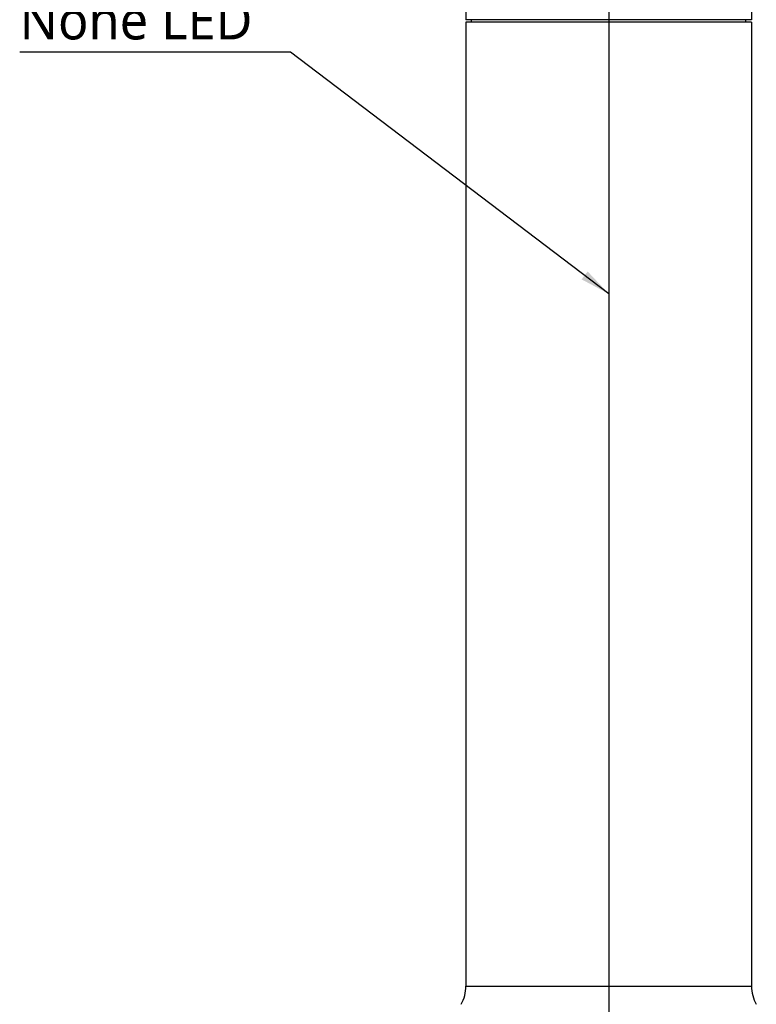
# Model space of a CAD drawing. Header units: millimetres. Extents: x 0 to 5219, y 0 to 2970.
# Tile 39 of 229: x 761 to 1065, y 1070 to 1476. Entities that reach past the tile are written whole.
import ezdxf

# ---------------------------------------------------------------- set-up
doc = ezdxf.new("R2010")
doc.units = ezdxf.units.MM
doc.header["$LTSCALE"] = 0.2
doc.linetypes.add('CENTER2', pattern=[1.125, 0.75, -0.125, 0.125, -0.125])
doc.layers.add('02_Center Line', color=1, linetype='CENTER2')
doc.styles.add('Rainbow-5.0 Style', font='malgunsl.ttf')
doc.dimstyles.new('Rainbow-5.0 Style', dxfattribs={"dimtxt": 4, "dimasz": 2.5, "dimexe": 1, "dimexo": 1, "dimgap": 1, "dimtad": 1, "dimdsep": 46, "dimtxsty": 'Rainbow-5.0 Style', "dimcen": 0, "dimclrd": 251, "dimclre": 251, "dimclrt": 7, "dimazin": 3, "dimtp": 0.1, "dimtm": 0.1, "dimtfac": 0.61, "dimtmove": 0, "dimatfit": 3, "dimfxl": 1, "dimlwd": -1, "dimlwe": -1, "dimarcsym": 1})

# ---------------------------------------------------------------- blocks, each defined once
blk = doc.blocks.new('Blk$A13R1-4W24L')
for p, q in [((-59, 808.41), (-59, 735.5)), ((59, 808.35), (59, 735.5)), ((59, 735.5), (-59, 735.5)), ((59, 734.5), (-59, 734.5)), ((-59, 734.5), (-59, 336.2)), ((-56.7, 734.5), (-56.71, 735.5)), ((56.7, 734.5), (56.71, 735.5)), ((59, 734.5), (59, 336.2)), ((-59, 336.2), (59, 336.2))]:
    blk.add_line(p, q)
for centre, start, end in [((-74, 336.2), 330, 0), ((74, 336.2), 180, 210)]:
    blk.add_arc(centre, 15, start, end)
at = {"layer": '02_Center Line'}
blk.add_line((0, 1565), (0, -20), dxfattribs=at)

msp = doc.modelspace()

# ---------------------------------------------------------------- linework, layer by layer
at = {"layer": '02_Center Line'}
msp.add_line((1004.425, 2290.824), (1004.425, 858.048), dxfattribs=at)

# ---------------------------------------------------------------- block references
msp.add_blockref('Blk$A13R1-4W24L', (1004.425, 740.896))

# ---------------------------------------------------------------- texts
at = {"color": 7, "insert": (760.981, 1468.004), "char_height": 16, "attachment_point": 7, "style": 'Rainbow-5.0 Style'}
msp.add_mtext('None LED', dxfattribs=at)

# ---------------------------------------------------------------- leaders
at = {"annotation_type": 0, "has_hookline": 1, "hookline_direction": 1, "text_width": 94.488}
msp.add_leader([(1004.425, 1363.173), (872.969, 1463.004), (860.469, 1463.004)], dimstyle='Rainbow-5.0 Style', override={"dimscale": 5, "dimgap": 1, "dimtad": 1}, dxfattribs=at)

doc.saveas('drawing.dxf')
